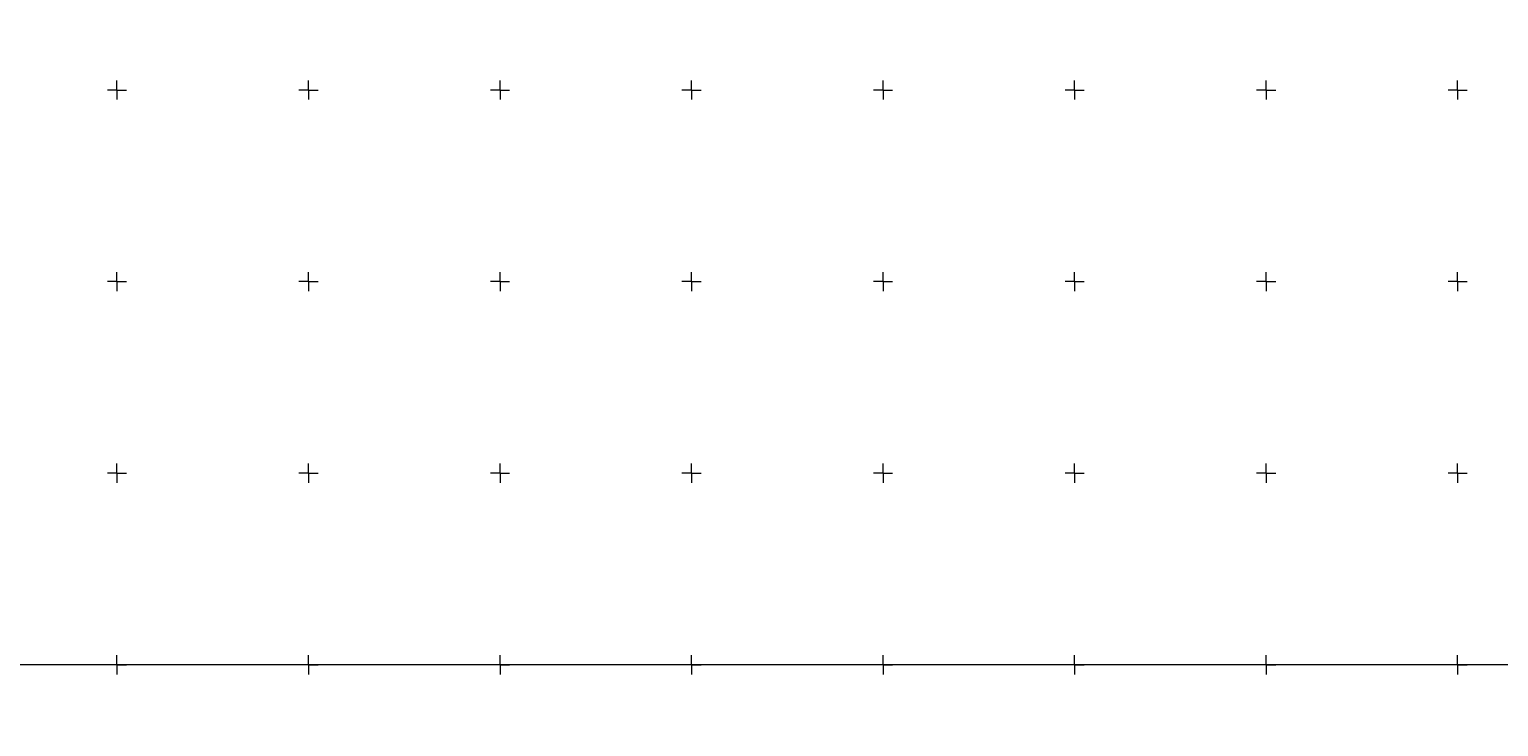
# Model space of a CAD drawing. Extents: x 0 to 6569664, y 0 to 5584502.
# Tile 3 of 64: x 6568227 to 6568611, y 5583734 to 5583916. Entities that reach past the tile are written whole.
import ezdxf

# ---------------------------------------------------------------- set-up
doc = ezdxf.new("R2010")
doc.units = 0
doc.header["$PDSIZE"] = 0.75
doc.layers.get('Defpoints').update_dxf_attribs({"linetype": 'CONTINUOUS'})
doc.layers.add('ramka sekcji', color=7, linetype='CONTINUOUS', lineweight=18)
doc.styles.add('GEO-INFO', font='arial.ttf')
doc.dimstyles.get("Standard").update_dxf_attribs({"dimtxt": 0.18, "dimasz": 0.18, "dimexe": 0.18, "dimexo": 0.0625, "dimgap": 0.09, "dimtad": 0, "dimtih": 1, "dimtoh": 1, "dimdec": 4, "dimzin": 0, "dimdsep": 46, "dimtxsty": 'Standard', "dimcen": 0.09, "dimadec": 0, "dimazin": 0, "dimtfac": 1, "dimtdec": 4, "dimtofl": 0, "dimtmove": 0, "dimatfit": 3, "dimfxl": 0, "dimtolj": 1, "dimtzin": 0, "dimarcsym": 0})

# ---------------------------------------------------------------- blocks, each defined once
blk = doc.blocks.new('*D45')
at = {"layer": 'Defpoints', "color": 0}
for p in [(6568647.5, 5584150), (6568650, 5584150), (0, 0)]:
    blk.add_point(p, dxfattribs=at)
at = {"layer": 'ramka sekcji', "color": 0, "lineweight": -2}
blk.add_line((6568649.94, 5584150), (6568647.5, 5584150), dxfattribs=at)
at = {"layer": 'ramka sekcji', "color": 0, "insert": (6568644.11, 5584150), "char_height": 0.75, "attachment_point": 5, "style": 'GEO-INFO'}
blk.add_mtext('\\A1;5584150.0000', dxfattribs=at)
blk = doc.blocks.new('*D46')
at = {"layer": 'Defpoints', "color": 0}
for p in [(6568650, 5584152.5), (6568650, 5584150), (0, 0)]:
    blk.add_point(p, dxfattribs=at)
at = {"layer": 'ramka sekcji', "color": 0, "lineweight": -2}
blk.add_line((6568650, 5584150.06), (6568650, 5584152.5), dxfattribs=at)
at = {"layer": 'ramka sekcji', "color": 0, "insert": (6568650, 5584155.9), "char_height": 0.75, "attachment_point": 5, "rotation": 90, "style": 'GEO-INFO'}
blk.add_mtext('\\A1;6568650.0000', dxfattribs=at)
blk = doc.blocks.new('*D47')
at = {"layer": 'Defpoints', "color": 0}
for p in [(6568250, 5584200), (6568252.5, 5584200), (0, 0)]:
    blk.add_point(p, dxfattribs=at)
at = {"layer": 'ramka sekcji', "color": 0, "lineweight": -2}
blk.add_line((6568250.06, 5584200), (6568252.5, 5584200), dxfattribs=at)
at = {"layer": 'ramka sekcji', "color": 0, "insert": (6568255.89, 5584200), "char_height": 0.75, "attachment_point": 5, "style": 'GEO-INFO'}
blk.add_mtext('\\A1;5584200.0000', dxfattribs=at)
blk = doc.blocks.new('*D48')
at = {"layer": 'Defpoints', "color": 0}
for p in [(6568250, 5584202.5), (6568250, 5584200), (0, 0)]:
    blk.add_point(p, dxfattribs=at)
at = {"layer": 'ramka sekcji', "color": 0, "lineweight": -2}
blk.add_line((6568250, 5584200.06), (6568250, 5584202.5), dxfattribs=at)
at = {"layer": 'ramka sekcji', "color": 0, "insert": (6568250, 5584205.9), "char_height": 0.75, "attachment_point": 5, "rotation": 90, "style": 'GEO-INFO'}
blk.add_mtext('\\A1;6568250.0000', dxfattribs=at)

msp = doc.modelspace()

# ---------------------------------------------------------------- linework, layer by layer
at = {"layer": 'ramka sekcji'}
for p, q in [((6568250, 5583900), (6568247.5, 5583900)), ((6568250, 5583900), (6568250, 5583902.5)), ((6568250, 5583900), (6568250, 5583897.5)), ((6568250, 5583900), (6568252.5, 5583900)), ((6568300, 5583900), (6568297.5, 5583900)), ((6568300, 5583900), (6568300, 5583902.5)), ((6568300, 5583900), (6568300, 5583897.5)), ((6568300, 5583900), (6568302.5, 5583900)), ((6568350, 5583900), (6568347.5, 5583900)), ((6568350, 5583900), (6568350, 5583902.5)), ((6568350, 5583900), (6568350, 5583897.5)), ((6568350, 5583900), (6568352.5, 5583900)), ((6568400, 5583900), (6568397.5, 5583900)), ((6568400, 5583900), (6568400, 5583902.5)), ((6568400, 5583900), (6568400, 5583897.5)), ((6568400, 5583900), (6568402.5, 5583900)), ((6568450, 5583900), (6568447.5, 5583900)), ((6568450, 5583900), (6568450, 5583902.5)), ((6568450, 5583900), (6568450, 5583897.5)), ((6568450, 5583900), (6568452.5, 5583900)), ((6568500, 5583900), (6568497.5, 5583900)), ((6568500, 5583900), (6568500, 5583902.5)), ((6568500, 5583900), (6568500, 5583897.5)), ((6568500, 5583900), (6568502.5, 5583900)), ((6568550, 5583900), (6568547.5, 5583900)), ((6568550, 5583900), (6568550, 5583902.5)), ((6568550, 5583900), (6568550, 5583897.5)), ((6568550, 5583900), (6568552.5, 5583900)), ((6568600, 5583900), (6568597.5, 5583900)), ((6568600, 5583900), (6568600, 5583902.5)), ((6568600, 5583900), (6568600, 5583897.5)), ((6568600, 5583900), (6568602.5, 5583900)), ((6568250, 5583850), (6568250, 5583852.5)), ((6568300, 5583850), (6568300, 5583852.5)), ((6568350, 5583850), (6568350, 5583852.5)), ((6568400, 5583850), (6568400, 5583852.5)), ((6568450, 5583850), (6568450, 5583852.5)), ((6568500, 5583850), (6568500, 5583852.5)), ((6568550, 5583850), (6568550, 5583852.5)), ((6568600, 5583850), (6568600, 5583852.5)), ((6568250, 5583850), (6568247.5, 5583850)), ((6568250, 5583850), (6568250, 5583847.5)), ((6568250, 5583850), (6568252.5, 5583850)), ((6568300, 5583850), (6568297.5, 5583850)), ((6568300, 5583850), (6568300, 5583847.5)), ((6568300, 5583850), (6568302.5, 5583850)), ((6568350, 5583850), (6568347.5, 5583850)), ((6568350, 5583850), (6568350, 5583847.5)), ((6568350, 5583850), (6568352.5, 5583850)), ((6568400, 5583850), (6568397.5, 5583850)), ((6568400, 5583850), (6568400, 5583847.5)), ((6568400, 5583850), (6568402.5, 5583850)), ((6568450, 5583850), (6568447.5, 5583850)), ((6568450, 5583850), (6568450, 5583847.5)), ((6568450, 5583850), (6568452.5, 5583850)), ((6568500, 5583850), (6568497.5, 5583850)), ((6568500, 5583850), (6568500, 5583847.5)), ((6568500, 5583850), (6568502.5, 5583850)), ((6568550, 5583850), (6568547.5, 5583850)), ((6568550, 5583850), (6568550, 5583847.5)), ((6568550, 5583850), (6568552.5, 5583850)), ((6568600, 5583850), (6568597.5, 5583850)), ((6568600, 5583850), (6568600, 5583847.5)), ((6568600, 5583850), (6568602.5, 5583850)), ((6568250, 5583800), (6568250, 5583802.5)), ((6568300, 5583800), (6568300, 5583802.5)), ((6568350, 5583800), (6568350, 5583802.5)), ((6568400, 5583800), (6568400, 5583802.5)), ((6568450, 5583800), (6568450, 5583802.5)), ((6568500, 5583800), (6568500, 5583802.5)), ((6568550, 5583800), (6568550, 5583802.5)), ((6568600, 5583800), (6568600, 5583802.5)), ((6568250, 5583800), (6568247.5, 5583800)), ((6568250, 5583800), (6568250, 5583797.5)), ((6568250, 5583800), (6568252.5, 5583800)), ((6568300, 5583800), (6568297.5, 5583800)), ((6568300, 5583800), (6568300, 5583797.5)), ((6568300, 5583800), (6568302.5, 5583800)), ((6568350, 5583800), (6568347.5, 5583800)), ((6568350, 5583800), (6568350, 5583797.5)), ((6568350, 5583800), (6568352.5, 5583800)), ((6568400, 5583800), (6568397.5, 5583800)), ((6568400, 5583800), (6568400, 5583797.5)), ((6568400, 5583800), (6568402.5, 5583800)), ((6568450, 5583800), (6568447.5, 5583800)), ((6568450, 5583800), (6568450, 5583797.5)), ((6568450, 5583800), (6568452.5, 5583800)), ((6568500, 5583800), (6568497.5, 5583800)), ((6568500, 5583800), (6568500, 5583797.5)), ((6568500, 5583800), (6568502.5, 5583800)), ((6568550, 5583800), (6568547.5, 5583800)), ((6568550, 5583800), (6568550, 5583797.5)), ((6568550, 5583800), (6568552.5, 5583800)), ((6568600, 5583800), (6568597.5, 5583800)), ((6568600, 5583800), (6568600, 5583797.5)), ((6568600, 5583800), (6568602.5, 5583800)), ((6568250, 5583750), (6568250, 5583752.5)), ((6568300, 5583750), (6568300, 5583752.5)), ((6568350, 5583750), (6568350, 5583752.5)), ((6568400, 5583750), (6568400, 5583752.5)), ((6568450, 5583750), (6568450, 5583752.5)), ((6568500, 5583750), (6568500, 5583752.5)), ((6568550, 5583750), (6568550, 5583752.5)), ((6568600, 5583750), (6568600, 5583752.5)), ((6568400, 5583750), (6568000, 5583750)), ((6568250, 5583750), (6568247.5, 5583750)), ((6568250, 5583750), (6568250, 5583747.5)), ((6568250, 5583750), (6568252.5, 5583750)), ((6568300, 5583750), (6568297.5, 5583750)), ((6568300, 5583750), (6568300, 5583747.5)), ((6568300, 5583750), (6568302.5, 5583750)), ((6568350, 5583750), (6568347.5, 5583750)), ((6568350, 5583750), (6568350, 5583747.5)), ((6568350, 5583750), (6568352.5, 5583750)), ((6568400, 5583750), (6568397.5, 5583750)), ((6568400, 5583750), (6568400, 5583747.5)), ((6568400, 5583750), (6568402.5, 5583750)), ((6568800, 5583750), (6568400, 5583750)), ((6568450, 5583750), (6568447.5, 5583750)), ((6568450, 5583750), (6568450, 5583747.5)), ((6568450, 5583750), (6568452.5, 5583750)), ((6568500, 5583750), (6568497.5, 5583750)), ((6568500, 5583750), (6568500, 5583747.5)), ((6568500, 5583750), (6568502.5, 5583750)), ((6568550, 5583750), (6568547.5, 5583750)), ((6568550, 5583750), (6568550, 5583747.5)), ((6568550, 5583750), (6568552.5, 5583750)), ((6568600, 5583750), (6568597.5, 5583750)), ((6568600, 5583750), (6568600, 5583747.5)), ((6568600, 5583750), (6568602.5, 5583750))]:
    msp.add_line(p, q, dxfattribs=at)

# ---------------------------------------------------------------- dimensions: what is measured, and where the dimension line sits
for feature_location, offset, dtype, picture, middle in [((6568250, 5584200), (0, 2.5), 1, '*D48', (6568250, 5584205.8956787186)), ((6568250, 5584200), (2.5, 0), 0, '*D47', (6568255.8936323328, 5584200)), ((6568650, 5584150), (0, 2.5), 1, '*D46', (6568650, 5584155.8956787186)), ((6568650, 5584150), (-2.5, 0), 0, '*D45', (6568644.1063676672, 5584150))]:
    dim = msp.add_ordinate_dim(feature_location=feature_location, offset=offset, dtype=dtype, origin=(0, 0), dimstyle='Standard', override={"dimtxt": 0.75, "dimtxsty": 'GEO-INFO'}, dxfattribs=at)
    dim.commit()
    dim.dimension.update_dxf_attribs({"geometry": picture, "text_midpoint": middle})

doc.saveas('drawing.dxf')
